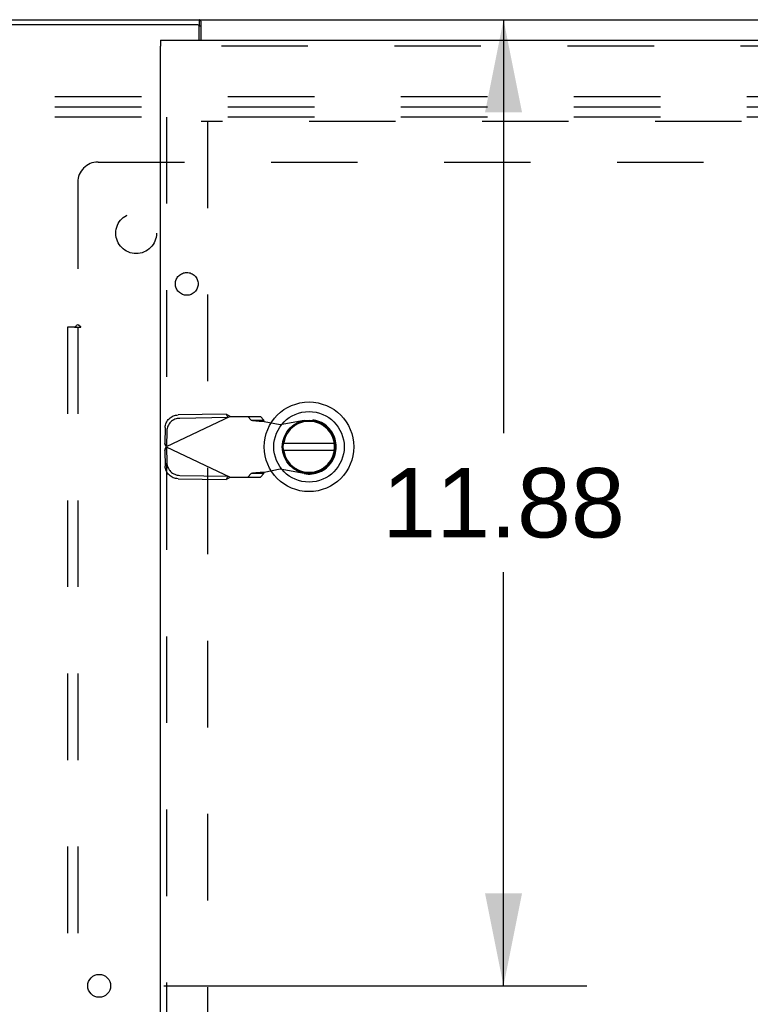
# Model space of a CAD drawing. Header units: inches. Extents: x 0 to 193, y 0 to 125.
# Tile 43 of 99: x 77 to 86, y 68 to 80. Entities that reach past the tile are written whole.
import ezdxf

# ---------------------------------------------------------------- set-up
doc = ezdxf.new("R2010")
doc.units = ezdxf.units.IN
doc.header["$LTSCALE"] = 10.63801
doc.header["$MEASUREMENT"] = 0
doc.linetypes.add('HIDDEN', pattern=[0.2, 0.1, -0.1])
doc.layers.get('0').update_dxf_attribs({"linetype": 'CONTINUOUS'})
for name, color, linetype in [('DEFAULT_2', 8, 'HIDDEN'), ('DIMENSIONS', 7, 'CONTINUOUS'), ('EXD_ENCLOSURE_DOOR_ASSEMBLY', 7, 'CONTINUOUS'), ('EXD_ENCLOSURE_SUBPANEL', 7, 'CONTINUOUS')]:
    doc.layers.add(name, color=color, linetype=linetype)
doc.styles.get("Standard").update_dxf_attribs({"font": 'arial.ttf'})
doc.dimstyles.new('DIMSTYLE_1', dxfattribs={"dimtxt": 0.853316, "dimasz": 1.137755, "dimexe": 0.09, "dimexo": 0.07, "dimgap": 0.0375, "dimtad": 0, "dimtih": 1, "dimtoh": 1, "dimzin": 4, "dimdsep": 46, "dimtxsty": 'Standard', "dimblk": '_FILLED', "dimblk1": '_FILLED', "dimblk2": '_FILLED', "dimcen": 0.09, "dimazin": 1, "dimtfac": 1, "dimtdec": 3, "dimtofl": 0, "dimtmove": 0, "dimatfit": 3, "dimldrblk": '_FILLED', "dimfxl": 0, "dimtolj": 1, "dimtzin": 4, "dimarcsym": 0})

# ---------------------------------------------------------------- blocks, each defined once
blk = doc.blocks.new('_FILLED')
at = {"color": 0, "linetype": 'ByBlock'}
blk.add_solid([(0, 0), (-1, 0.2), (-1, -0.2)], dxfattribs=at)
blk = doc.blocks.new('*D7')
at = {"layer": 'DIMENSIONS', "color": 2, "linetype": 'Continuous'}
for p, q in [((76.893, 80.23), (83.638, 80.23)), ((82.614, 80.23), (82.614, 75.146)), ((82.614, 68.355), (82.614, 73.439)), ((78.438, 68.355), (83.638, 68.355))]:
    blk.add_line(p, q, dxfattribs=at)
at = {"layer": 'DIMENSIONS', "color": 2, "linetype": 'Continuous', "xscale": 1.137755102, "yscale": 1.137755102, "zscale": 1.137755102}
for p, rotation in [((82.614, 80.23), 90), ((82.614, 68.355), 270)]:
    blk.add_blockref('_FILLED', p, dxfattribs=dict(at, rotation=rotation))
at = {"layer": 'DIMENSIONS', "color": 2, "linetype": 'Continuous', "insert": (82.614, 74.719), "char_height": 0.8533, "width": 2.98185, "attachment_point": 2, "line_spacing_factor": 0.9}
blk.add_mtext('11.88', dxfattribs=at)
blk = doc.blocks.new('*D10')
at = {"layer": 'DIMENSIONS', "color": 2, "linetype": 'Continuous'}
for p, q in [((77.642, 62.87), (77.642, 58.703)), ((76.222, 59.727), (73.946, 59.727)), ((77.642, 59.727), (80.06, 59.727))]:
    blk.add_line(p, q, dxfattribs=at)
at = {"layer": 'DIMENSIONS', "color": 2, "linetype": 'Continuous', "xscale": 1.137755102, "yscale": 1.137755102, "zscale": 1.137755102}
blk.add_blockref('_FILLED', (76.222, 59.727), dxfattribs=at)
at = {"layer": 'DIMENSIONS', "color": 2, "linetype": 'Continuous', "xscale": 1.137755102, "yscale": 1.137755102, "zscale": 1.137755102, "rotation": 180}
blk.add_blockref('_FILLED', (77.642, 59.727), dxfattribs=at)
at = {"layer": 'DIMENSIONS', "color": 2, "linetype": 'Continuous', "insert": (80.486, 60.154), "char_height": 0.8533, "width": 2.31886, "attachment_point": 1, "line_spacing_factor": 0.9}
blk.add_mtext('1.42', dxfattribs=at)

msp = doc.modelspace()

# ---------------------------------------------------------------- linework, layer by layer
at = {"color": 3, "linetype": 'Continuous'}
for p, q in [((78.855, 80.167), (76.222, 80.167)), ((76.297, 80.23), (91.147, 80.23)), ((78.87, 79.98), (78.87, 80.152)), ((78.897, 79.98), (78.897, 80.211))]:
    msp.add_line(p, q, dxfattribs=at)
at = {"color": 7, "linetype": 'Continuous'}
for p, q in [((78.87, 80.155), (78.874, 80.155)), ((78.874, 80.155), (78.874, 80.23))]:
    msp.add_line(p, q, dxfattribs=at)
at = {"color": 3, "linetype": 'Continuous'}
msp.add_lwpolyline([(78.897, 80.211), (78.895, 80.212), (78.894, 80.213), (78.892, 80.215), (78.891, 80.217), (78.889, 80.218), (78.888, 80.22), (78.886, 80.222), (78.885, 80.224), (78.883, 80.225), (78.882, 80.226), (78.88, 80.228), (78.879, 80.228), (78.877, 80.229), (78.876, 80.23), (78.875, 80.23), (78.874, 80.23)], dxfattribs=at)
at = {"color": 7, "linetype": 'Continuous'}
msp.add_lwpolyline([(78.897, 80.148), (78.896, 80.148), (78.895, 80.148), (78.894, 80.148), (78.892, 80.148), (78.891, 80.148), (78.89, 80.148), (78.888, 80.149), (78.887, 80.149), (78.886, 80.15), (78.884, 80.151), (78.883, 80.151), (78.882, 80.152), (78.88, 80.153), (78.879, 80.154), (78.878, 80.154), (78.876, 80.154), (78.875, 80.155), (78.874, 80.155)], dxfattribs=at)
at = {"color": 3, "linetype": 'Continuous'}
msp.add_circle((77.642, 68.355), 0.141, dxfattribs=at)
msp.add_arc((78.855, 80.152), 0.015, 0, 90, dxfattribs=at)
at = {"layer": 'DEFAULT_2', "color": 8, "linetype": 'HIDDEN'}
for p, q in [((90.926, 79.28), (68.926, 79.28)), ((90.926, 79.155), (68.926, 79.155)), ((90.926, 79.03), (68.926, 79.03)), ((89.797, 78.98), (78.897, 78.98)), ((78.972, 78.978), (78.972, 46.982))]:
    msp.add_line(p, q, dxfattribs=at)
at = {"layer": 'EXD_ENCLOSURE_DOOR_ASSEMBLY', "color": 7, "linetype": 'Continuous'}
for p, q in [((78.397, 79.98), (78.397, 79.905)), ((80.534, 75.019), (79.909, 75.019)), ((79.909, 74.94), (80.534, 74.94))]:
    msp.add_line(p, q, dxfattribs=at)
at = {"layer": 'EXD_ENCLOSURE_DOOR_ASSEMBLY', "color": 3, "linetype": 'Continuous'}
for p, q in [((78.397, 79.98), (90.847, 79.98)), ((78.397, 46.055), (78.397, 79.905))]:
    msp.add_line(p, q, dxfattribs=at)
at = {"layer": 'EXD_ENCLOSURE_DOOR_ASSEMBLY', "color": 8, "linetype": 'HIDDEN'}
for p, q in [((90.847, 79.905), (78.397, 79.905)), ((78.472, 46.055), (78.472, 79.905)), ((79.251, 75.354), (78.464, 74.98)), ((79.203, 75.382), (78.613, 75.372)), ((79.223, 75.34), (78.633, 75.33)), ((79.203, 75.382), (79.223, 75.34)), ((79.235, 75.363), (79.251, 75.354)), ((79.251, 75.354), (79.625, 75.354)), ((79.47, 75.354), (79.512, 75.308)), ((79.512, 75.308), (79.667, 75.308)), ((79.667, 75.308), (79.625, 75.354)), ((79.671, 75.293), (79.867, 75.255)), ((79.867, 75.255), (80.162, 75.309)), ((78.454, 75.217), (78.451, 75.024)), ((78.474, 75.176), (78.47, 74.983)), ((78.455, 75.01), (78.451, 75.024)), ((78.47, 74.983), (78.451, 75.024)), ((78.451, 74.935), (78.47, 74.977)), ((78.451, 74.935), (78.455, 74.95)), ((78.451, 74.935), (78.454, 74.742)), ((78.459, 74.995), (78.455, 75.01)), ((78.455, 74.95), (78.459, 74.965)), ((78.464, 74.98), (78.459, 74.995)), ((78.459, 74.965), (78.464, 74.98)), ((78.464, 74.98), (79.251, 74.606)), ((78.47, 74.977), (78.474, 74.784)), ((79.867, 74.704), (79.671, 74.666)), ((80.162, 74.651), (79.867, 74.704)), ((78.613, 74.588), (79.203, 74.578)), ((78.633, 74.629), (79.223, 74.619)), ((79.223, 74.619), (79.203, 74.578)), ((79.251, 74.606), (79.625, 74.606)), ((79.512, 74.652), (79.47, 74.606)), ((79.667, 74.652), (79.512, 74.652)), ((79.625, 74.606), (79.667, 74.652)), ((79.671, 74.666), (79.639, 74.664))]:
    msp.add_line(p, q, dxfattribs=at)
for points in [[(78.454, 75.217), (78.455, 75.232), (78.457, 75.247), (78.461, 75.262), (78.467, 75.276), (78.474, 75.289), (78.482, 75.302), (78.491, 75.314), (78.502, 75.326), (78.513, 75.336), (78.526, 75.345), (78.539, 75.353), (78.553, 75.359), (78.567, 75.365), (78.582, 75.368), (78.597, 75.371), (78.613, 75.372)], [(78.633, 75.33), (78.617, 75.329), (78.602, 75.327), (78.587, 75.323), (78.573, 75.318), (78.559, 75.311), (78.545, 75.303), (78.533, 75.294), (78.521, 75.284), (78.511, 75.273), (78.502, 75.261), (78.493, 75.248), (78.487, 75.234), (78.481, 75.22), (78.477, 75.206), (78.475, 75.191), (78.474, 75.176)], [(79.203, 75.382), (79.211, 75.377), (79.219, 75.373), (79.227, 75.368), (79.235, 75.363)], [(79.512, 75.308), (79.515, 75.307), (79.52, 75.306), (79.527, 75.305), (79.535, 75.304), (79.544, 75.303), (79.555, 75.302), (79.567, 75.301), (79.58, 75.3), (79.593, 75.298), (79.608, 75.297), (79.623, 75.296), (79.639, 75.295), (79.671, 75.293)], [(79.671, 75.293), (79.67, 75.296), (79.669, 75.298), (79.668, 75.301), (79.667, 75.303), (79.667, 75.305), (79.667, 75.308)], [(78.613, 74.588), (78.597, 74.589), (78.582, 74.591), (78.567, 74.595), (78.553, 74.6), (78.539, 74.607), (78.526, 74.615), (78.513, 74.624), (78.502, 74.634), (78.491, 74.645), (78.482, 74.657), (78.474, 74.67), (78.467, 74.684), (78.461, 74.698), (78.457, 74.713), (78.455, 74.727), (78.454, 74.742)], [(78.474, 74.784), (78.475, 74.769), (78.477, 74.754), (78.481, 74.74), (78.487, 74.725), (78.493, 74.712), (78.502, 74.699), (78.511, 74.687), (78.521, 74.676), (78.533, 74.666), (78.545, 74.656), (78.559, 74.649), (78.573, 74.642), (78.587, 74.637), (78.602, 74.633), (78.617, 74.63), (78.633, 74.629)], [(79.251, 74.606), (79.235, 74.596), (79.227, 74.592), (79.219, 74.587), (79.211, 74.582), (79.203, 74.578)], [(79.639, 74.664), (79.623, 74.663), (79.608, 74.662), (79.593, 74.661), (79.58, 74.66), (79.567, 74.659), (79.555, 74.658), (79.544, 74.657), (79.535, 74.656), (79.527, 74.655), (79.52, 74.654), (79.515, 74.653), (79.512, 74.652)], [(79.667, 74.652), (79.667, 74.654), (79.667, 74.657), (79.668, 74.659), (79.669, 74.662), (79.67, 74.664), (79.671, 74.666)]]:
    msp.add_lwpolyline(points, dxfattribs=at)
at = {"layer": 'EXD_ENCLOSURE_DOOR_ASSEMBLY', "color": 7, "linetype": 'Continuous'}
for radius in [0.551, 0.433, 0.329, 0.317]:
    msp.add_circle((80.222, 74.98), radius, dxfattribs=at)
msp.add_arc((80.222, 74.98), 0.315, 190.0787, 169.9213, dxfattribs=at)
at = {"layer": 'EXD_ENCLOSURE_DOOR_ASSEMBLY', "color": 8, "linetype": 'HIDDEN'}
msp.add_arc((80.222, 74.98), 0.335, 259.673, 100.327, dxfattribs=at)
at = {"layer": 'EXD_ENCLOSURE_SUBPANEL', "color": 8, "linetype": 'HIDDEN'}
for p, q in [((77.628, 78.48), (89.816, 78.48)), ((77.378, 78.23), (77.378, 76.484)), ((77.253, 76.449), (77.253, 49.511)), ((77.339, 76.449), (77.253, 76.449)), ((77.339, 76.449), (77.418, 76.449)), ((77.378, 76.449), (77.378, 49.511))]:
    msp.add_line(p, q, dxfattribs=at)
for points in [[(77.365, 76.472), (77.369, 76.476), (77.373, 76.48), (77.378, 76.484)], [(77.418, 76.449), (77.416, 76.454), (77.414, 76.458), (77.41, 76.461), (77.406, 76.465), (77.402, 76.468), (77.398, 76.471), (77.393, 76.473), (77.388, 76.477), (77.383, 76.48), (77.378, 76.484)], [(77.339, 76.449), (77.344, 76.453), (77.349, 76.456), (77.352, 76.459), (77.356, 76.462), (77.359, 76.465), (77.365, 76.472)]]:
    msp.add_lwpolyline(points, dxfattribs=at)
for centre, radius in [((78.097, 77.605), 0.25), ((78.719, 76.983), 0.14)]:
    msp.add_circle(centre, radius, dxfattribs=at)
msp.add_arc((77.628, 78.23), 0.25, 90, 180, dxfattribs=at)

# ---------------------------------------------------------------- dimensions: what is measured, and where the dimension line sits
at = {"layer": 'DIMENSIONS', "color": 2, "linetype": 'Continuous'}
dim = msp.add_linear_dim(base=(82.614235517, 68.354802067), p1=(76.823250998, 80.229802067), p2=(78.368250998, 68.354802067), angle=270, dimstyle='DIMSTYLE_1', dxfattribs=at)
dim.commit()
dim.dimension.update_dxf_attribs({"geometry": '*D7', "text_midpoint": (82.648905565, 74.287544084), "dimtype": 160})
dim = msp.add_linear_dim(base=(77.642, 59.727), p1=(76.222, 80.042), p2=(77.642, 62.94), dimstyle='DIMSTYLE_1', dxfattribs=at)
dim.commit()
dim.dimension.update_dxf_attribs({"geometry": '*D10', "text_midpoint": (81.678, 59.729), "dimtype": 160})

doc.saveas('drawing.dxf')
